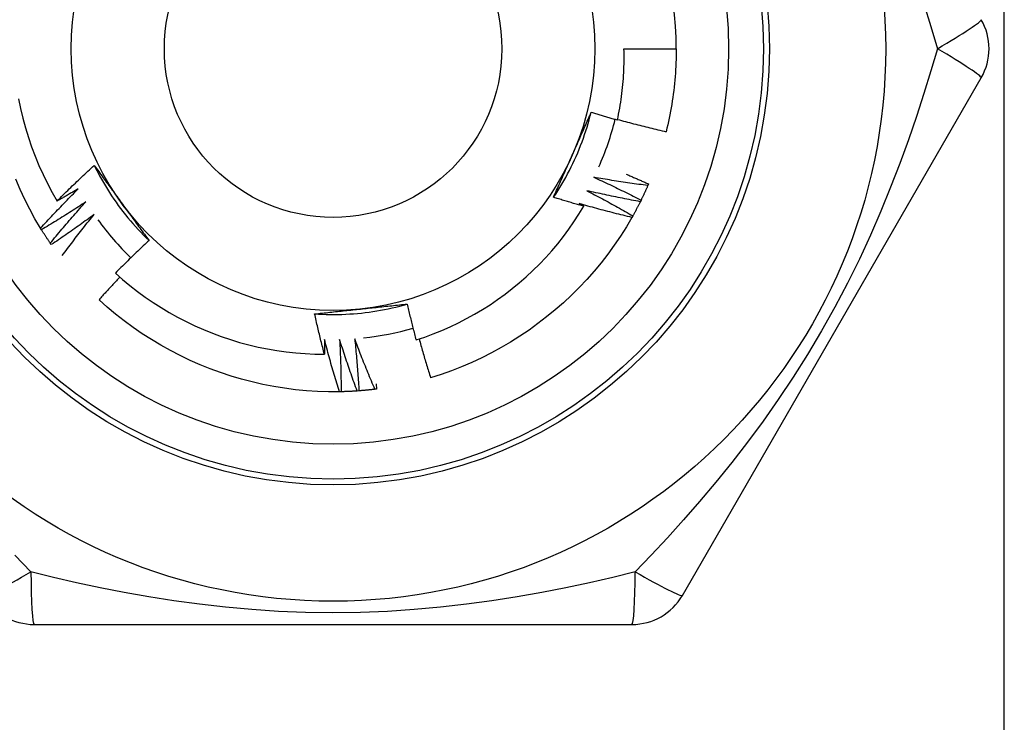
# Model space of a CAD drawing. Header units: inches. Extents: x 0 to 120, y -11 to 78.
# Tile 44 of 90: x 9.307 to 9.795, y 60.526 to 60.875. Entities that reach past the tile are written whole.
import ezdxf

# ---------------------------------------------------------------- set-up
doc = ezdxf.new("R2010")
doc.units = ezdxf.units.IN
doc.header["$LTSCALE"] = 7.213521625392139
doc.header["$MEASUREMENT"] = 0
doc.layers.add('Visible Edges(ANSI)', color=7, linetype='Continuous', lineweight=25)
doc.layers.add('Visible Tangent Edges(ANSI)', color=7, linetype='Continuous', lineweight=25)

msp = doc.modelspace()

# ---------------------------------------------------------------- linework, layer by layer
at = {"layer": 'Visible Edges(ANSI)'}
for p, q in [((9.606936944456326, 60.86029634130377), (9.63287959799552, 60.86029634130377)), ((9.635890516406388, 60.58930950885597), (9.784022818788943, 60.8458821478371)), ((9.619126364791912, 60.79329367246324), (9.618775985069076, 60.79248197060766)), ((9.584782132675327, 60.78350984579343), (9.587000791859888, 60.7822002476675)), ((9.615437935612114, 60.78526964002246), (9.615045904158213, 60.78447721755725)), ((9.611338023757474, 60.77744786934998), (9.610905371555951, 60.77667686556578)), ((9.318301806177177, 60.7705617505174), (9.317837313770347, 60.77131400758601)), ((9.323154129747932, 60.76318310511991), (9.32265123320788, 60.76391024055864)), ((9.484102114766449, 60.69417652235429), (9.484394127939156, 60.69158622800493)), ((9.46678794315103, 60.69025579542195), (9.465904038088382, 60.69023732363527)), ((9.475608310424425, 60.69069239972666), (9.474726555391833, 60.69062808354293)), ((9.484394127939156, 60.69158622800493), (9.483516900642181, 60.69147622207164)), ((9.31465983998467, 60.57489531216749), (9.61092441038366, 60.57489531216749))]:
    msp.add_line(p, q, dxfattribs=at)
at = {"layer": 'Visible Edges(ANSI)', "flags": 128}
for points in [[(9.603712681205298, 60.82501320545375), (9.604019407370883, 60.82646181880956), (9.60431142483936, 60.82791384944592), (9.60458863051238, 60.82936898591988), (9.604850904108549, 60.83082652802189), (9.605098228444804, 60.8322863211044), (9.60533057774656, 60.83374824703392), (9.605547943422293, 60.83521219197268), (9.60575030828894, 60.83667804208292), (9.605937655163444, 60.83814567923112), (9.606109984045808, 60.83961498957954), (9.606267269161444, 60.84108585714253), (9.606409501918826, 60.84255816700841), (9.606536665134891, 60.84403180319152), (9.606648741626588, 60.84550665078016), (9.606745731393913, 60.84698259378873), (9.606827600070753, 60.84845951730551), (9.606894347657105, 60.84993730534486), (9.606945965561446, 60.85141584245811), (9.606982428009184, 60.85289501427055), (9.607003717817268, 60.85437470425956), (9.607009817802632, 60.85585479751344), (9.60700074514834, 60.85733517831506), (9.60697644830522, 60.85881573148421), (9.606936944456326, 60.86029634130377)], [(9.63287959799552, 60.86029634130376), (9.632870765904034, 60.85856587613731), (9.63284425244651, 60.85683559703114), (9.63280009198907, 60.85510568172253), (9.632738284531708, 60.85337630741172), (9.63265889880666, 60.8516476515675), (9.632561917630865, 60.8499198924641), (9.63244735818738, 60.84819320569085), (9.632315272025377, 60.84646777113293), (9.632165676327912, 60.84474376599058), (9.631998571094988, 60.84302136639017), (9.63181399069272, 60.84130075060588), (9.631611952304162, 60.83958209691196), (9.631392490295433, 60.83786558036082), (9.631155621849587, 60.83615138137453), (9.630901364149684, 60.83443967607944), (9.630629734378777, 60.83273064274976), (9.63034074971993, 60.83102445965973), (9.630034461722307, 60.82932130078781), (9.629710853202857, 60.82762134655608), (9.629369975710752, 60.82592477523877), (9.629011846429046, 60.8242317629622), (9.62863646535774, 60.82254248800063), (9.628243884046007, 60.82085712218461), (9.627834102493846, 60.81917585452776)], [(9.306924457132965, 60.83545978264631), (9.307918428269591, 60.83062405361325), (9.309063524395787, 60.82582118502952), (9.310359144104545, 60.821054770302), (9.311804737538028, 60.81632840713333), (9.313399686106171, 60.81164569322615), (9.31514342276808, 60.8070102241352), (9.317034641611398, 60.80242731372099), (9.319067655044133, 60.79791111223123), (9.321239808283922, 60.79346668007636), (9.323549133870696, 60.78909718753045), (9.325993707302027, 60.78480581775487)], [(9.572060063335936, 60.78666419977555), (9.573125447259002, 60.78827578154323), (9.57416724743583, 60.78990276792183), (9.575185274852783, 60.79154478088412), (9.576179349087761, 60.7932014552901), (9.57714927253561, 60.79487240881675), (9.578094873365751, 60.79655727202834), (9.579015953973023, 60.79825567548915), (9.579912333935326, 60.7999672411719), (9.58078382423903, 60.80169159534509), (9.5816302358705, 60.80342836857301), (9.582451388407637, 60.80517718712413), (9.583247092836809, 60.80693768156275), (9.584017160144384, 60.80870946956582), (9.584761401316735, 60.81049218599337), (9.585479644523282, 60.81228545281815), (9.586171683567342, 60.81408890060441), (9.586837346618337, 60.81590215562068), (9.587476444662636, 60.81772484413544), (9.588088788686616, 60.81955659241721), (9.588674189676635, 60.82139703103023), (9.589232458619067, 60.82324578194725), (9.58976342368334, 60.82510247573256), (9.590266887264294, 60.82696673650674), (9.590742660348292, 60.82883819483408)], [(9.581304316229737, 60.80753131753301), (9.581702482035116, 60.80842563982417), (9.582100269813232, 60.80931916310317), (9.582497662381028, 60.81021191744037), (9.582894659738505, 60.81110393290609), (9.583291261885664, 60.81199524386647), (9.583687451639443, 60.81288587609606), (9.584083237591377, 60.81377586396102), (9.584478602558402, 60.81466523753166), (9.584873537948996, 60.8155540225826), (9.585268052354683, 60.8164422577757), (9.585662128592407, 60.81732996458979), (9.586055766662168, 60.81821718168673), (9.586448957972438, 60.81910393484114), (9.586841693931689, 60.81999025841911), (9.587233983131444, 60.82087617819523), (9.587625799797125, 60.82176172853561), (9.588017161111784, 60.82264693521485), (9.58840804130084, 60.82353183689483), (9.588798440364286, 60.82441645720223), (9.589188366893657, 60.82530083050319), (9.589577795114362, 60.82618498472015), (9.589966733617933, 60.82706895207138), (9.590355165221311, 60.82795276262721), (9.590743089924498, 60.82883644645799)], [(9.590743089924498, 60.82883644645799), (9.591281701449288, 60.82867064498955), (9.591820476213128, 60.82850540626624), (9.592359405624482, 60.82834073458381), (9.59289848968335, 60.8281766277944), (9.593437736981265, 60.828013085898), (9.593977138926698, 60.82785011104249), (9.594516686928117, 60.82768770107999), (9.59505640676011, 60.82752585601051), (9.595596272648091, 60.82736457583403), (9.596136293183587, 60.82720386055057), (9.596676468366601, 60.82704371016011), (9.597216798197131, 60.82688412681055), (9.597757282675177, 60.82672510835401), (9.59829792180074, 60.82656665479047), (9.598838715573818, 60.82640876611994), (9.599379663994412, 60.82625144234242), (9.599920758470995, 60.8260946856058), (9.600462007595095, 60.82593849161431), (9.601003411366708, 60.82578286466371), (9.601544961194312, 60.82562780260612), (9.60208666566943, 60.82547330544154), (9.602628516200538, 60.82531937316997), (9.60317052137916, 60.82516600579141), (9.603712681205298, 60.82501320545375)], [(9.60377495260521, 60.82530150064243), (9.60477119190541, 60.82502470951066), (9.605767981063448, 60.82474978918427), (9.606765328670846, 60.82447674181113), (9.607763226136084, 60.82420556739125), (9.608761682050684, 60.82393626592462), (9.609760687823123, 60.82366883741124), (9.610760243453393, 60.82340328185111), (9.611760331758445, 60.82313959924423), (9.612760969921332, 60.82287779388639), (9.613762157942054, 60.82261786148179), (9.614763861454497, 60.8223598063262), (9.615766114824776, 60.82210362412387), (9.616768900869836, 60.82184931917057), (9.617772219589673, 60.8215968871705), (9.618776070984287, 60.82134633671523), (9.619780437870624, 60.8210976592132), (9.62078533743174, 60.82085085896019), (9.621790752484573, 60.82060594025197), (9.622796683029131, 60.820362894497), (9.623803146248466, 60.8201217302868), (9.62481012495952, 60.81988244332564), (9.625817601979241, 60.81964503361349), (9.626825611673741, 60.81940950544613), (9.627834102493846, 60.81917585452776)], [(9.572060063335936, 60.78666419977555), (9.572439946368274, 60.78752988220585), (9.572820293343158, 60.78839557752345), (9.573201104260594, 60.7892613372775), (9.573582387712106, 60.79012720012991), (9.573964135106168, 60.79099320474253), (9.574346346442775, 60.7918593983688), (9.574729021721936, 60.79272581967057), (9.575112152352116, 60.79359251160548), (9.575495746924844, 60.79445952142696), (9.575879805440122, 60.79532688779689), (9.576264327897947, 60.7961946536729), (9.576649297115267, 60.79706286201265), (9.577034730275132, 60.79793155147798), (9.577420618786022, 60.7988007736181), (9.577806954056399, 60.79967056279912), (9.578193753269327, 60.80054096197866), (9.578580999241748, 60.80141201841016), (9.578968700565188, 60.80228377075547), (9.57935684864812, 60.80315626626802), (9.579745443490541, 60.80402953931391), (9.580134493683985, 60.80490364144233), (9.580523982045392, 60.80577860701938), (9.580913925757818, 60.80665448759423), (9.581304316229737, 60.80753131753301)], [(9.325993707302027, 60.78480581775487), (9.326744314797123, 60.78555828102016), (9.327496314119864, 60.78630937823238), (9.328249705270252, 60.78705910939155), (9.329004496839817, 60.7878074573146), (9.329760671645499, 60.78855444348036), (9.330518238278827, 60.78930005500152), (9.331277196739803, 60.79004428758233), (9.3320375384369, 60.79078714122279), (9.33279927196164, 60.79152861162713), (9.3335623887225, 60.79226870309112), (9.334326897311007, 60.79300740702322), (9.335092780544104, 60.79374472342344), (9.335860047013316, 60.79448065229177), (9.33662869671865, 60.79521519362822), (9.337398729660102, 60.79594833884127), (9.338170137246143, 60.7966800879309), (9.338942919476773, 60.79741044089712), (9.339717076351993, 60.79813939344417), (9.340492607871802, 60.79886694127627), (9.341269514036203, 60.7995930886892), (9.342047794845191, 60.80031783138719), (9.34282744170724, 60.80104116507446), (9.34360846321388, 60.80176308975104), (9.34439085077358, 60.80248360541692)], [(9.34439085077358, 60.80248360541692), (9.344950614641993, 60.80172177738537), (9.345510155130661, 60.80095953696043), (9.346069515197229, 60.8001968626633), (9.346628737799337, 60.79943373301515), (9.347187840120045, 60.79867012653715), (9.347746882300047, 60.79790602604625), (9.34830589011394, 60.79714141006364), (9.348864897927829, 60.79637625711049), (9.349423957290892, 60.79561054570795), (9.349983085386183, 60.79484426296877), (9.350542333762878, 60.79407737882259), (9.351101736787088, 60.79330987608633), (9.351661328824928, 60.79254173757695), (9.352221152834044, 60.79177294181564), (9.352781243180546, 60.79100346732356), (9.353341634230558, 60.79023329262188), (9.353902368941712, 60.78946239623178), (9.354463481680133, 60.788690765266), (9.355025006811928, 60.78791837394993), (9.355586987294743, 60.78714519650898), (9.356149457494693, 60.78637122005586), (9.356712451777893, 60.78559642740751), (9.357276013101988, 60.78482078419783), (9.357840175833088, 60.78404429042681)], [(9.34439085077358, 60.80248360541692), (9.345253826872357, 60.80075516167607), (9.346141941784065, 60.79903944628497), (9.347054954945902, 60.797336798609), (9.347992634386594, 60.79564757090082), (9.348954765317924, 60.79397211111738), (9.349941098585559, 60.79231076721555), (9.35095141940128, 60.79066388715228), (9.351985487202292, 60.78903181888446), (9.353043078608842, 60.78741491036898), (9.354123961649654, 60.78581350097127), (9.355227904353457, 60.78422796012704), (9.35635468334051, 60.78265861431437), (9.357504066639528, 60.78110582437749), (9.358675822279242, 60.779569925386), (9.35986971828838, 60.77805127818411), (9.361085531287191, 60.77655022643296), (9.362323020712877, 60.77506712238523), (9.363581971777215, 60.77360230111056), (9.364862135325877, 60.77215612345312), (9.366163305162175, 60.77072893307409), (9.367485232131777, 60.76932107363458), (9.368827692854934, 60.76793290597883), (9.370190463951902, 60.76656476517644), (9.371573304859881, 60.76521699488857)], [(9.317837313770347, 60.77131400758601), (9.315065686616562, 60.77600296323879), (9.312451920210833, 60.78077982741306), (9.309996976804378, 60.78563917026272), (9.307701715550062, 60.79057557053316), (9.305567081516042, 60.79558358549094)], [(9.592085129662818, 60.79656999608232), (9.593068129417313, 60.79612153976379), (9.594050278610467, 60.79567112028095), (9.595031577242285, 60.79521875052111), (9.59601202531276, 60.79476442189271), (9.596991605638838, 60.79430814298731), (9.597970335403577, 60.79384991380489), (9.598948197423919, 60.79338973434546), (9.599925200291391, 60.79292760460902), (9.600901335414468, 60.79246352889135), (9.601876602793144, 60.79199750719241), (9.602851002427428, 60.79152954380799), (9.603824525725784, 60.79105963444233), (9.604797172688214, 60.79058778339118), (9.605768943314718, 60.79011399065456), (9.606739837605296, 60.78963826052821), (9.607709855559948, 60.78916059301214), (9.608678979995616, 60.78868098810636), (9.609647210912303, 60.78819944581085), (9.610614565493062, 60.78771597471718), (9.61158102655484, 60.78723056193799), (9.61254661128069, 60.78674322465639), (9.6135112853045, 60.78625396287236), (9.614475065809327, 60.78576276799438), (9.615437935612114, 60.78526964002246)], [(9.618775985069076, 60.79248197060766), (9.61766099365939, 60.79262752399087), (9.61654624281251, 60.7927752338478), (9.615431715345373, 60.79292509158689), (9.614317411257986, 60.7930771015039), (9.613203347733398, 60.79323126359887), (9.612089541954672, 60.79338757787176), (9.610975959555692, 60.79354604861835), (9.609862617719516, 60.79370667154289), (9.608749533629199, 60.79386945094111), (9.607636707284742, 60.79403438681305), (9.60652412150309, 60.79420147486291), (9.605411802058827, 60.79437071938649), (9.604299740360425, 60.79454212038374), (9.60318794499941, 60.79471567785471), (9.602076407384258, 60.79489139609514), (9.600965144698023, 60.79506926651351), (9.599854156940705, 60.79524929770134), (9.598743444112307, 60.79543148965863), (9.597633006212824, 60.7956158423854), (9.596522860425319, 60.79580235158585), (9.59541298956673, 60.79599102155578), (9.594303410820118, 60.79618185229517), (9.59319412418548, 60.79637484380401), (9.592085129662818, 60.79656999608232)], [(9.607999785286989, 60.79814723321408), (9.608465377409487, 60.79794998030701), (9.608930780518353, 60.79775229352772), (9.609396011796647, 60.79755417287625), (9.609861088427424, 60.79735561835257), (9.61032597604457, 60.79715662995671), (9.610790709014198, 60.79695720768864), (9.611255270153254, 60.79675735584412), (9.611719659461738, 60.79655706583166), (9.612183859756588, 60.79635634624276), (9.612647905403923, 60.79615519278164), (9.613111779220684, 60.79595360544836), (9.61357548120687, 60.79575158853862), (9.614039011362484, 60.79554913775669), (9.614502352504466, 60.79534625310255), (9.614965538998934, 60.79514293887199), (9.615428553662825, 60.79493919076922), (9.615891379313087, 60.79473501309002), (9.616354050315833, 60.79453040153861), (9.616816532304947, 60.79432535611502), (9.617278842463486, 60.79411988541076), (9.617740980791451, 60.79391397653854), (9.618202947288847, 60.79370764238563), (9.618664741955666, 60.79350087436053), (9.619126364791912, 60.79329367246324)], [(9.317837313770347, 60.77131400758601), (9.318595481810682, 60.77214441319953), (9.319355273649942, 60.77297339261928), (9.320116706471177, 60.77380095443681), (9.32087976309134, 60.77462709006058), (9.32164444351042, 60.77545179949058), (9.32241075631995, 60.77627508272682), (9.32317870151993, 60.77709693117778), (9.323948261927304, 60.77791734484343), (9.324719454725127, 60.7787363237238), (9.325492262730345, 60.77955385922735), (9.326266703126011, 60.78036995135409), (9.32704275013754, 60.78118460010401), (9.327820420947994, 60.78199779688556), (9.328599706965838, 60.78280954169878), (9.329380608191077, 60.78361983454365), (9.330163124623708, 60.78442866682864), (9.33094725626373, 60.78523603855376), (9.331732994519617, 60.78604194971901), (9.332520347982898, 60.78684639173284), (9.333309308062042, 60.78764936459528), (9.334099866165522, 60.78845087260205), (9.334892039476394, 60.78925090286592), (9.33568581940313, 60.79004945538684), (9.336481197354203, 60.79084652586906)], [(9.336481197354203, 60.79084652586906), (9.33604699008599, 60.79059027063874), (9.3356125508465, 60.79033440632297), (9.335177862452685, 60.79007894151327), (9.334742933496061, 60.78982387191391), (9.334307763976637, 60.78956920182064), (9.33387234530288, 60.78931492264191), (9.33343668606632, 60.78906104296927), (9.333000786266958, 60.78880755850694), (9.33256464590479, 60.78855446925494), (9.332128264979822, 60.78830177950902), (9.33169164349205, 60.78804948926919), (9.331254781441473, 60.78779758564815), (9.330817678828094, 60.78754608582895), (9.330380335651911, 60.7872949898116), (9.329942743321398, 60.78704428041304), (9.329504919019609, 60.78679397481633), (9.329066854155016, 60.78654405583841), (9.328628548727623, 60.78629454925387), (9.328190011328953, 60.78604542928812), (9.327751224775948, 60.78579671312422), (9.327312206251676, 60.78554839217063), (9.326872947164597, 60.78530046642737), (9.326433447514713, 60.78505294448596), (9.325993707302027, 60.78480581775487)], [(9.618775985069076, 60.79248197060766), (9.618643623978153, 60.79217840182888), (9.618510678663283, 60.79187511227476), (9.618377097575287, 60.79157209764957), (9.618242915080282, 60.79126936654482), (9.618108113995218, 60.79096691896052), (9.61797271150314, 60.79066475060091), (9.617836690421, 60.79036286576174), (9.617700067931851, 60.79006126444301), (9.617562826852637, 60.78975994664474), (9.617425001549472, 60.78945891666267), (9.617286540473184, 60.78915817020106), (9.617147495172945, 60.78885771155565), (9.617007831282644, 60.78855754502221), (9.61686758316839, 60.78825766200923), (9.616726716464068, 60.78795807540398), (9.616585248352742, 60.78765877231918), (9.616443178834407, 60.78735976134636), (9.61630052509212, 60.78706105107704), (9.616157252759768, 60.78676262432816), (9.616013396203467, 60.78646449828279), (9.615868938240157, 60.7861666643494), (9.61572387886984, 60.78586912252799), (9.61557823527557, 60.78557189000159), (9.615431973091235, 60.78527494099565)], [(9.587000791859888, 60.7822002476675), (9.58637603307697, 60.7823781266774), (9.585751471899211, 60.78255671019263), (9.585127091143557, 60.78273599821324), (9.584502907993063, 60.78291599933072), (9.583878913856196, 60.78309669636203), (9.583255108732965, 60.78327810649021), (9.582631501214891, 60.78346022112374), (9.582008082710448, 60.78364304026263), (9.581384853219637, 60.7838265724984), (9.580761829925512, 60.78401080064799), (9.580138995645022, 60.78419574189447), (9.57951635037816, 60.78438138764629), (9.57889391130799, 60.78456773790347), (9.57827166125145, 60.784754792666), (9.577649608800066, 60.78494256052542), (9.577027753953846, 60.78513102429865), (9.576406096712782, 60.78532020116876), (9.57578463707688, 60.78551008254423), (9.575163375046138, 60.78570066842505), (9.574542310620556, 60.78589195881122), (9.573921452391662, 60.78608396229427), (9.573300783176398, 60.78627667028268), (9.572680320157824, 60.78647008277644), (9.572060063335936, 60.78666419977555)], [(9.588603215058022, 60.7899450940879), (9.589561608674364, 60.78944621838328), (9.59051905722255, 60.78894543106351), (9.59147556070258, 60.7884427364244), (9.592431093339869, 60.7879381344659), (9.593385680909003, 60.78743162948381), (9.594339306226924, 60.78692321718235), (9.595291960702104, 60.7864128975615), (9.5962436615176, 60.78590067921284), (9.597194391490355, 60.78538657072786), (9.598144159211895, 60.78487055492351), (9.599092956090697, 60.78435264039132), (9.600040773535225, 60.78383283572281), (9.600987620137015, 60.783311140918), (9.601933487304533, 60.78278754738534), (9.60287838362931, 60.78226206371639), (9.603822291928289, 60.78173468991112), (9.604765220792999, 60.78120543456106), (9.605707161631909, 60.7806742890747), (9.606648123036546, 60.78014125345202), (9.60758807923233, 60.77960633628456), (9.608527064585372, 60.77906954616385), (9.60946503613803, 60.77853086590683), (9.610402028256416, 60.77799030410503), (9.611338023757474, 60.77744786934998)], [(9.615045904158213, 60.78447721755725), (9.613939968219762, 60.7846804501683), (9.612834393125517, 60.78488582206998), (9.611729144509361, 60.78509332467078), (9.610624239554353, 60.78530296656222), (9.60951967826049, 60.78551474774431), (9.608415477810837, 60.7857286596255), (9.607311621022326, 60.78594471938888), (9.606208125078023, 60.78616290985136), (9.605104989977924, 60.78638323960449), (9.604002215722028, 60.78660571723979), (9.602899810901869, 60.7868303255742), (9.601797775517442, 60.78705707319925), (9.600696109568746, 60.78728596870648), (9.599594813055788, 60.78751699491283), (9.598493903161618, 60.78775016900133), (9.59739337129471, 60.78798548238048), (9.596293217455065, 60.78822293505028), (9.595193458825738, 60.78846253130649), (9.594094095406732, 60.78870426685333), (9.592995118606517, 60.78894814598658), (9.59189653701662, 60.78919416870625), (9.590798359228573, 60.78944233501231), (9.589700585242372, 60.78969264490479), (9.588603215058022, 60.7899450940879)], [(9.340256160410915, 60.78438411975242), (9.339355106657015, 60.78378787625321), (9.338452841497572, 60.78319338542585), (9.337549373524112, 60.78260065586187), (9.33664469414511, 60.7820096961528), (9.335738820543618, 60.78142048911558), (9.334831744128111, 60.78083304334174), (9.333923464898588, 60.78024735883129), (9.333013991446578, 60.77966344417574), (9.332103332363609, 60.77908129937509), (9.331191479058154, 60.77850091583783), (9.33027843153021, 60.77792230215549), (9.329364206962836, 60.77734545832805), (9.328448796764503, 60.77677038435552), (9.327532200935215, 60.77619708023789), (9.326614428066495, 60.77562554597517), (9.325695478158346, 60.77505579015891), (9.324775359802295, 60.77448781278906), (9.323854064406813, 60.77392160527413), (9.322931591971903, 60.77335718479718), (9.32200795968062, 60.77279453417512), (9.321083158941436, 60.77223367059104), (9.320157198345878, 60.77167457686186), (9.31923007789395, 60.77111727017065), (9.318301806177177, 60.7705617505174)], [(9.32265123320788, 60.76391024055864), (9.323365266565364, 60.76477887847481), (9.324081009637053, 60.7656461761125), (9.324798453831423, 60.76651214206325), (9.32551760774, 60.76737677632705), (9.326238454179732, 60.76824006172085), (9.326961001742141, 60.76910200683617), (9.32768525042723, 60.76996261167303), (9.328411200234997, 60.77082185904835), (9.329138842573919, 60.77167976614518), (9.329868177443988, 60.77253630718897), (9.330599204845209, 60.77339149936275), (9.33133193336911, 60.77424532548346), (9.332066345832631, 60.77509779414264), (9.332802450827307, 60.77594888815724), (9.333540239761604, 60.77679861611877), (9.33427972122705, 60.77764697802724), (9.335020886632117, 60.77849396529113), (9.33576373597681, 60.77933956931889), (9.336508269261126, 60.78018379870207), (9.337254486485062, 60.7810266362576), (9.33800238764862, 60.78186809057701), (9.338751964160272, 60.7827081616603), (9.339503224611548, 60.78354684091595), (9.340256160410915, 60.78438411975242)], [(9.357840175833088, 60.78404429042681), (9.358415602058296, 60.78325230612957), (9.35899052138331, 60.78246105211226), (9.359564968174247, 60.78167051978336), (9.360138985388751, 60.78088069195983), (9.36071258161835, 60.78009157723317), (9.361285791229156, 60.7793031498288), (9.361858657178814, 60.77851540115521), (9.362431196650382, 60.77772831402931), (9.36300343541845, 60.77694189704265), (9.363575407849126, 60.77615612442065), (9.364147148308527, 60.77537098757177), (9.364718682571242, 60.77458647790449), (9.365290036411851, 60.77380258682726), (9.365861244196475, 60.77301930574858), (9.366432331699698, 60.77223661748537), (9.367003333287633, 60.77145451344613), (9.367574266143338, 60.77067298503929), (9.368145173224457, 60.76989202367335), (9.368716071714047, 60.76911161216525), (9.369287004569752, 60.76833174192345), (9.36985798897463, 60.76755241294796), (9.370429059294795, 60.76677359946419), (9.371000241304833, 60.76599530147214), (9.371571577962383, 60.76521750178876)], [(9.503904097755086, 60.71595840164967), (9.508202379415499, 60.71739788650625), (9.512460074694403, 60.71896860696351), (9.516671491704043, 60.72066902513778), (9.520824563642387, 60.72249431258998), (9.524915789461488, 60.72444255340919), (9.528942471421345, 60.72651215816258), (9.532901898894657, 60.7287015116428), (9.536791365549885, 60.73100900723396), (9.540608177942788, 60.73343303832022), (9.54434961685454, 60.73597199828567), (9.548012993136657, 60.73862428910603), (9.551595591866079, 60.74138829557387), (9.555094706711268, 60.74426241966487), (9.558507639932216, 60.74724504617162), (9.56183168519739, 60.75033457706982), (9.56506063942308, 60.75352587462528), (9.568186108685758, 60.75681058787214), (9.57120603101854, 60.76018604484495), (9.574118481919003, 60.76364966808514), (9.576921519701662, 60.76719888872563), (9.579613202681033, 60.77083112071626), (9.582191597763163, 60.77454381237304), (9.584654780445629, 60.77833437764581), (9.587000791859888, 60.7822002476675)], [(9.610905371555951, 60.77667686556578), (9.609811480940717, 60.77693722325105), (9.608718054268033, 60.77719970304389), (9.607625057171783, 60.77746428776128), (9.606532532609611, 60.77773099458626), (9.605440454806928, 60.77799982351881), (9.604348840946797, 60.77827076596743), (9.603257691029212, 60.77854382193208), (9.602167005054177, 60.77881900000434), (9.601076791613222, 60.77909629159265), (9.59998705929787, 60.77937569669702), (9.598897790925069, 60.77965722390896), (9.597809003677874, 60.77994087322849), (9.596720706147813, 60.78022663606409), (9.59563288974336, 60.78051451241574), (9.594545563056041, 60.78080451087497), (9.593458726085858, 60.78109663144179), (9.592372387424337, 60.78139086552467), (9.591286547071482, 60.78168722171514), (9.590201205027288, 60.78198569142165), (9.589116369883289, 60.78228628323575), (9.588032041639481, 60.78258899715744), (9.586948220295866, 60.78289382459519), (9.5858649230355, 60.78320077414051), (9.584782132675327, 60.78350984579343)], [(9.615045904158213, 60.78447721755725), (9.614897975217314, 60.78418093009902), (9.614749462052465, 60.78388495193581), (9.614600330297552, 60.78358927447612), (9.614450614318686, 60.78329392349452), (9.614300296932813, 60.78299887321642), (9.61414939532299, 60.78270414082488), (9.613997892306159, 60.7824097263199), (9.613845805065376, 60.78211562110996), (9.613693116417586, 60.78182183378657), (9.613539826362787, 60.78152836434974), (9.61338595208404, 60.78123520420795), (9.61323149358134, 60.78094237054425), (9.613076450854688, 60.78064985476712), (9.61292082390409, 60.78035765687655), (9.612764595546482, 60.78006578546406), (9.612607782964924, 60.77977423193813), (9.612450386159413, 60.77948299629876), (9.61229242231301, 60.77919208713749), (9.6121338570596, 60.7789015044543), (9.611974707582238, 60.77861124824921), (9.611814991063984, 60.77832130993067), (9.611654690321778, 60.77803170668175), (9.611493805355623, 60.77774242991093), (9.611332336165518, 60.77745347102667)], [(9.344361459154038, 60.77812635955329), (9.343492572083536, 60.77748415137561), (9.342622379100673, 60.77684363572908), (9.34175088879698, 60.77620481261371), (9.340878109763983, 60.77556768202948), (9.340004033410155, 60.77493225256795), (9.339128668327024, 60.77429851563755), (9.338252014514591, 60.77366648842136), (9.337374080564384, 60.77303615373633), (9.336494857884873, 60.77240752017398), (9.33561435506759, 60.7717805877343), (9.33473258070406, 60.77115536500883), (9.333849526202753, 60.77053184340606), (9.332965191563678, 60.76991003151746), (9.332079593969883, 60.7692899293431), (9.331192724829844, 60.76867153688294), (9.330304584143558, 60.76805485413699), (9.329415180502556, 60.76743988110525), (9.328524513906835, 60.76682661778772), (9.3276325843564, 60.76621507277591), (9.32673940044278, 60.76560524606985), (9.325844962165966, 60.764997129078), (9.324949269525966, 60.7643907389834), (9.32405232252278, 60.76378605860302), (9.323154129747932, 60.76318310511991)], [(9.328598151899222, 60.75778869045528), (9.329236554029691, 60.75864930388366), (9.329876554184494, 60.75950878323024), (9.33051816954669, 60.76036712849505), (9.331161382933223, 60.7612243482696), (9.331806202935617, 60.7620804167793), (9.332452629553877, 60.76293535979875), (9.333100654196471, 60.76378915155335), (9.333750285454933, 60.76464180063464), (9.334401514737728, 60.76549329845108), (9.335054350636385, 60.76634365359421), (9.335708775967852, 60.76719284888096), (9.336364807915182, 60.76804089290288), (9.337022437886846, 60.76888777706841), (9.337681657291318, 60.76973350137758), (9.338342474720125, 60.77057805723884), (9.33900488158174, 60.77142145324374), (9.33966888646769, 60.77226368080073), (9.340334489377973, 60.77310473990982), (9.341001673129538, 60.77394462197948), (9.341670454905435, 60.77478333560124), (9.34234082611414, 60.77562086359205), (9.34301278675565, 60.77645721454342), (9.343686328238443, 60.77729237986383), (9.344361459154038, 60.77812635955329)], [(9.610905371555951, 60.77667686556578), (9.608148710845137, 60.77197908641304), (9.605238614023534, 60.76737675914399), (9.602179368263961, 60.76287330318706), (9.598975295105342, 60.75847216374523), (9.595630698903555, 60.7541767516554), (9.592149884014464, 60.74999052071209), (9.588537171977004, 60.74591688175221), (9.58479685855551, 60.74195927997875), (9.580933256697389, 60.73812113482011), (9.576950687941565, 60.73440589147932), (9.572853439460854, 60.73081696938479), (9.568645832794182, 60.72735780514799), (9.564332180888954, 60.72403182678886), (9.559916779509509, 60.72084246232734), (9.555403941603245, 60.71779314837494), (9.550797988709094, 60.71488731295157), (9.546103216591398, 60.71212840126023), (9.541323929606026, 60.70951982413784), (9.53646444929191, 60.70706500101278), (9.531529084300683, 60.70476740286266), (9.526522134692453, 60.70263043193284), (9.521447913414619, 60.70065752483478), (9.516310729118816, 60.69885211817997), (9.51111489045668, 60.69721764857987)], [(9.32265123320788, 60.76391024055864), (9.322463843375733, 60.76418328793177), (9.322277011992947, 60.76445671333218), (9.322090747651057, 60.76473050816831), (9.32190505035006, 60.76500467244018), (9.321719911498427, 60.76527920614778), (9.321535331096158, 60.76555410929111), (9.321351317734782, 60.76582938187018), (9.32116786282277, 60.76610501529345), (9.320984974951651, 60.76638101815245), (9.320802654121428, 60.76665738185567), (9.320620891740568, 60.76693410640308), (9.3204396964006, 60.76721120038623), (9.320259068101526, 60.76748864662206), (9.320078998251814, 60.76776645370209), (9.319899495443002, 60.76804462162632), (9.319720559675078, 60.76832314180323), (9.319542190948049, 60.76860202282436), (9.319364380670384, 60.76888124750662), (9.31918714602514, 60.76916083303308), (9.319010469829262, 60.76944077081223), (9.318834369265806, 60.76972105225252), (9.318658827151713, 60.77000168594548), (9.318483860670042, 60.77028267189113), (9.318309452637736, 60.77056400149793)], [(9.371571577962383, 60.76521750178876), (9.370865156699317, 60.7645607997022), (9.370159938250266, 60.76390286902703), (9.36945593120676, 60.76324370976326), (9.368753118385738, 60.7625833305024), (9.368051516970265, 60.76192172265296), (9.367351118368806, 60.76125889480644), (9.36665193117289, 60.76059484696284), (9.36595395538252, 60.75992957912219), (9.365257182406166, 60.75926309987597), (9.364561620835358, 60.7585954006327), (9.36386727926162, 60.75792648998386), (9.3631741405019, 60.75725636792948), (9.362482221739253, 60.75658503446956), (9.361791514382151, 60.75591249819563), (9.361102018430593, 60.75523875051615), (9.360413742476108, 60.75456380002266), (9.359726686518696, 60.75388764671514), (9.359040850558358, 60.75321029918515), (9.358356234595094, 60.7525317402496), (9.357672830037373, 60.7518519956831), (9.356990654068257, 60.75117104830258), (9.356309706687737, 60.75048890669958), (9.355629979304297, 60.74980557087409), (9.354951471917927, 60.74912104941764)], [(9.357183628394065, 60.74711991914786), (9.356744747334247, 60.74665839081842), (9.35630639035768, 60.74619634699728), (9.355868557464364, 60.74573377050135), (9.355431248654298, 60.7452706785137), (9.35499446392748, 60.74480705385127), (9.354558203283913, 60.74434292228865), (9.354122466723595, 60.74387825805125), (9.353687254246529, 60.74341307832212), (9.353252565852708, 60.74294737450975), (9.352818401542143, 60.74248115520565), (9.352384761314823, 60.74201441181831), (9.351951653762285, 60.74154715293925), (9.351519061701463, 60.74107937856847), (9.351087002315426, 60.74061108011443), (9.35065547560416, 60.74014226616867), (9.350224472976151, 60.73967293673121), (9.349793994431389, 60.73920308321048), (9.349364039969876, 60.73873272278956), (9.348934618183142, 60.7382618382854), (9.348505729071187, 60.73779044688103), (9.348077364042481, 60.73731853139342), (9.347649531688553, 60.73684610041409), (9.347222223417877, 60.73637316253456), (9.346795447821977, 60.73589970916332)], [(9.354951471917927, 60.74912104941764), (9.358499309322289, 60.74597629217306), (9.362138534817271, 60.74294441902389), (9.365866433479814, 60.74002741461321), (9.369680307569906, 60.73722726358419), (9.373577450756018, 60.73454593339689), (9.377555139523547, 60.73198542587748), (9.381610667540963, 60.72954769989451), (9.38574133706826, 60.72723475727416), (9.3899444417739, 60.72504857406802), (9.39421725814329, 60.72299112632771), (9.398557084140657, 60.72106439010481), (9.402955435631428, 60.71927264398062), (9.407401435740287, 60.71762021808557), (9.41189172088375, 60.71610794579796), (9.416422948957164, 60.71473665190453), (9.420991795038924, 60.7135071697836), (9.4255949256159, 60.71242030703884), (9.430229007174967, 60.7114769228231), (9.434890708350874, 60.710677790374), (9.439576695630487, 60.71002378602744), (9.44428363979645, 60.70951568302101), (9.449008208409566, 60.70915434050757), (9.45374706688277, 60.70894058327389), (9.458495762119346, 60.70887521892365)], [(9.465904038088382, 60.69023732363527), (9.460457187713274, 60.69022862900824), (9.455014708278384, 60.6904005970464), (9.449581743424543, 60.69075125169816), (9.444163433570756, 60.69127861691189), (9.438764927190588, 60.69198073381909), (9.43339135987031, 60.69285560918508), (9.42804788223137, 60.69390128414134), (9.422739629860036, 60.69511579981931), (9.417471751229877, 60.69649716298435), (9.412249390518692, 60.69804341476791), (9.407077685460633, 60.69975257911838), (9.401961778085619, 60.70162267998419), (9.396906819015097, 60.7036517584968), (9.391917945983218, 60.70583782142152), (9.387000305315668, 60.7081789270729), (9.382159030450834, 60.71067308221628), (9.377399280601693, 60.71331832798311), (9.372726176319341, 60.71611267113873), (9.368144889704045, 60.71905416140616), (9.363660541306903, 60.72214082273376), (9.359278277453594, 60.72537067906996), (9.355003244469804, 60.72874175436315), (9.350840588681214, 60.73225208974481), (9.346795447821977, 60.73589970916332)], [(9.453658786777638, 60.72885145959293), (9.455587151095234, 60.7287346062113), (9.457517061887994, 60.72864587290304), (9.459448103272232, 60.7285852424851), (9.461379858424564, 60.72855268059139), (9.463311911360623, 60.72854817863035), (9.465243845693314, 60.72857170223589), (9.467175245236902, 60.72862321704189), (9.469105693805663, 60.72870271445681), (9.471034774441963, 60.72881016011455), (9.47296207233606, 60.72894553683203), (9.474887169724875, 60.72910880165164), (9.476809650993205, 60.72929995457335), (9.47872909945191, 60.72951895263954), (9.480645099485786, 60.72976577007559), (9.48255723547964, 60.73004038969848), (9.4844650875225, 60.73034278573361), (9.486368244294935, 60.73067293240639), (9.48826628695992, 60.73103080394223), (9.490158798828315, 60.73141637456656), (9.492045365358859, 60.73182961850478), (9.493925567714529, 60.73227051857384), (9.49579899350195, 60.73273904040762), (9.497665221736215, 60.73323515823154), (9.499523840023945, 60.73375885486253)], [(9.476352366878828, 60.73127926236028), (9.477325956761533, 60.73138159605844), (9.478298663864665, 60.73148386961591), (9.479270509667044, 60.7315860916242), (9.48024151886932, 60.73168828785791), (9.481211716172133, 60.73179047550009), (9.48218112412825, 60.73189268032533), (9.483149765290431, 60.73199491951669), (9.484117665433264, 60.73209721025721), (9.48508484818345, 60.73219957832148), (9.486051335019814, 60.73230204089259), (9.487017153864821, 60.73240461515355), (9.487982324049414, 60.73250731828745), (9.488946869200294, 60.7326101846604), (9.48991081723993, 60.73271322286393), (9.490874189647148, 60.73281645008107), (9.491837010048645, 60.73291990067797), (9.492799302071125, 60.73302357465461), (9.493761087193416, 60.73312751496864), (9.494722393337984, 60.73323172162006), (9.495683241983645, 60.73333622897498), (9.496643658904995, 60.73344105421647), (9.497603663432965, 60.73354620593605), (9.498563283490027, 60.73365171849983), (9.499522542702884, 60.73375760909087)], [(9.499522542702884, 60.73375760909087), (9.499693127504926, 60.73301281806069), (9.499864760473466, 60.73226830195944), (9.50003743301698, 60.73152405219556), (9.50021115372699, 60.73078007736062), (9.500385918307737, 60.73003636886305), (9.500561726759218, 60.72929292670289), (9.500738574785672, 60.72854975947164), (9.500916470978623, 60.72780686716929), (9.501095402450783, 60.72706424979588), (9.501275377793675, 60.72632190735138), (9.501456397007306, 60.72557983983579), (9.50163845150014, 60.72483804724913), (9.501821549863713, 60.72409652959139), (9.50200568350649, 60.72335529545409), (9.502190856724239, 60.72261433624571), (9.502377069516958, 60.72187366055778), (9.502564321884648, 60.72113325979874), (9.502752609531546, 60.72039314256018), (9.502941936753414, 60.71965330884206), (9.503132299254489, 60.71891375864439), (9.50332369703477, 60.71817449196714), (9.503516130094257, 60.71743550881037), (9.503709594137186, 60.71669680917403), (9.503904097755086, 60.71595840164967)], [(9.453658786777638, 60.72885145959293), (9.454598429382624, 60.72895531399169), (9.455538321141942, 60.7290587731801), (9.45647849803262, 60.72916185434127), (9.457418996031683, 60.72926459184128), (9.458359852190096, 60.72936698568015), (9.459301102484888, 60.72946907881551), (9.460242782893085, 60.72957088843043), (9.461184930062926, 60.72967243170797), (9.462127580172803, 60.72977372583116), (9.463070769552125, 60.72987480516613), (9.46401453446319, 60.72997568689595), (9.464958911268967, 60.7300763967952), (9.465903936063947, 60.73017695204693), (9.466849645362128, 60.73027736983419), (9.467796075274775, 60.73037768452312), (9.468743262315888, 60.73047791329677), (9.469691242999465, 60.73057807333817), (9.470640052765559, 60.73067819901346), (9.471589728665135, 60.73077829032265), (9.47254030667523, 60.73087839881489), (9.473491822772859, 60.73097852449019), (9.474444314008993, 60.73107869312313), (9.475397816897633, 60.73117893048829), (9.476352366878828, 60.73127926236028)], [(9.458495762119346, 60.70887521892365), (9.458280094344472, 60.70970380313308), (9.458065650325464, 60.71053273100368), (9.457852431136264, 60.71136198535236), (9.457640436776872, 60.71219158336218), (9.4574296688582, 60.71302149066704), (9.457220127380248, 60.71385174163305), (9.457011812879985, 60.71468231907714), (9.456804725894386, 60.71551324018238), (9.456598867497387, 60.71634447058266), (9.45639423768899, 60.71717602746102), (9.456190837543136, 60.71800791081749), (9.455988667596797, 60.71884012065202), (9.45578772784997, 60.71967264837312), (9.455588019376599, 60.72050550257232), (9.455389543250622, 60.72133867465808), (9.455192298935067, 60.72217216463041), (9.454996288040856, 60.72300597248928), (9.454801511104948, 60.72384009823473), (9.454607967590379, 60.72467454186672), (9.454415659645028, 60.72550930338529), (9.454224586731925, 60.72634437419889), (9.454034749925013, 60.72717975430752), (9.45384614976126, 60.72801545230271), (9.453658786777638, 60.72885145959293)], [(9.458534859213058, 60.71621441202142), (9.458535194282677, 60.71590863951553), (9.458535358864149, 60.71560286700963), (9.458535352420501, 60.71529709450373), (9.458535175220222, 60.71499132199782), (9.458534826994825, 60.71468553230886), (9.458534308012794, 60.71437975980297), (9.458533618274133, 60.71407397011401), (9.458532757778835, 60.71376818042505), (9.458531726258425, 60.71346239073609), (9.458530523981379, 60.71315660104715), (9.4585291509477, 60.71285079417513), (9.45852760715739, 60.71254500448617), (9.458525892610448, 60.71223919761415), (9.45852400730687, 60.71193339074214), (9.458521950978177, 60.71162758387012), (9.458519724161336, 60.71132177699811), (9.458517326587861, 60.7110159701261), (9.45851475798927, 60.71071014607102), (9.458512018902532, 60.71040433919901), (9.45850910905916, 60.71009851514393), (9.45850602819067, 60.70979269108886), (9.458502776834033, 60.70948686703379), (9.458499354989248, 60.70918104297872), (9.458495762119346, 60.70887521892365)], [(9.465904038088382, 60.69023732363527), (9.465573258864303, 60.69131202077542), (9.465244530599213, 60.69238740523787), (9.464917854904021, 60.69346345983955), (9.464593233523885, 60.69454020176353), (9.464270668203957, 60.6956176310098), (9.463950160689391, 60.69669573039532), (9.463631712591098, 60.69777451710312), (9.463315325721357, 60.69885395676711), (9.4630010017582, 60.69993408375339), (9.462688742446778, 60.70101486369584), (9.462378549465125, 60.70209631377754), (9.4620704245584, 60.70317843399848), (9.461764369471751, 60.70426118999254), (9.461460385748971, 60.70534461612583), (9.4611584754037, 60.70642869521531), (9.460858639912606, 60.70751342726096), (9.460560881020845, 60.70859881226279), (9.46026520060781, 60.70968483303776), (9.459971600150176, 60.71077150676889), (9.459680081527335, 60.71185881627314), (9.459390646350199, 60.71294676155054), (9.459103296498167, 60.71403534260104), (9.458818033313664, 60.71512455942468), (9.458534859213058, 60.71621441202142)], [(9.46601899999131, 60.71618764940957), (9.466075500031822, 60.71510866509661), (9.466129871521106, 60.7140295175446), (9.466182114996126, 60.71295023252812), (9.466232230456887, 60.71187079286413), (9.466280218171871, 60.71079123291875), (9.46632607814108, 60.70971151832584), (9.466369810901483, 60.70863166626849), (9.466411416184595, 60.70755167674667), (9.466450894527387, 60.70647156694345), (9.46648824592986, 60.70539131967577), (9.466523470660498, 60.70431095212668), (9.4665565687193, 60.70323044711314), (9.46658754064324, 60.70214983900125), (9.466616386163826, 60.70106911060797), (9.466643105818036, 60.69998826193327), (9.466667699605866, 60.69890729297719), (9.46669016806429, 60.69782622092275), (9.466710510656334, 60.69674502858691), (9.466728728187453, 60.69566375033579), (9.466744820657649, 60.69458235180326), (9.466758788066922, 60.69350086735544), (9.466770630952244, 60.69241926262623), (9.466780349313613, 60.69133758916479), (9.46678794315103, 60.69025579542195)], [(9.474726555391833, 60.69062808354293), (9.474340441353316, 60.69168415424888), (9.473956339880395, 60.69274101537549), (9.47357425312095, 60.69379866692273), (9.473194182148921, 60.69485710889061), (9.472816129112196, 60.69591634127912), (9.472440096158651, 60.69697636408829), (9.472066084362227, 60.69803716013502), (9.471694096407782, 60.69909872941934), (9.471324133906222, 60.70016107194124), (9.470956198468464, 60.70122420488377), (9.470590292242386, 60.70228809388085), (9.4702264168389, 60.70335275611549), (9.46986457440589, 60.70441817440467), (9.469504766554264, 60.70548436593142), (9.469146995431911, 60.70655131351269), (9.468791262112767, 60.70761901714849), (9.468437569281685, 60.70868747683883), (9.468085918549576, 60.70975669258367), (9.467736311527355, 60.71082666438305), (9.467388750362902, 60.71189737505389), (9.467043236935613, 60.7129688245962), (9.466699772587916, 60.71404103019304), (9.466358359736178, 60.71511397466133), (9.46601899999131, 60.71618764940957)], [(9.473494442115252, 60.7165493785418), (9.47360686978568, 60.71547478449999), (9.473717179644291, 60.71439991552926), (9.473825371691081, 60.71332478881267), (9.473931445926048, 60.71224942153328), (9.474035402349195, 60.71117379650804), (9.474137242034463, 60.71009791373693), (9.47423696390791, 60.70902179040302), (9.474334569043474, 60.7079454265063), (9.47443005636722, 60.70686880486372), (9.474523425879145, 60.70579195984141), (9.474614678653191, 60.70471487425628), (9.474703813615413, 60.70363754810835), (9.47479083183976, 60.70255999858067), (9.474875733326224, 60.70148222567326), (9.474958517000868, 60.70040421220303), (9.475039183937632, 60.69932599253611), (9.475117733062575, 60.69824753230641), (9.475194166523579, 60.69716886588), (9.475268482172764, 60.69608997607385), (9.475340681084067, 60.69501088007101), (9.475410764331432, 60.69393157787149), (9.475478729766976, 60.69285205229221), (9.47554457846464, 60.69177232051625), (9.475608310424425, 60.69069239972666)], [(9.483516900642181, 60.69147622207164), (9.48307649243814, 60.69251083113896), (9.48263805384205, 60.69354633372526), (9.48220158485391, 60.69458272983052), (9.481767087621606, 60.69562001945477), (9.481334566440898, 60.69665820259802), (9.480904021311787, 60.69769726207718), (9.480475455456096, 60.69873721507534), (9.480048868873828, 60.69977806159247), (9.479624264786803, 60.70081976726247), (9.479201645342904, 60.70186236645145), (9.478781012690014, 60.7029058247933), (9.478362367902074, 60.70395015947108), (9.477945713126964, 60.70499537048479), (9.47753105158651, 60.70604144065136), (9.477118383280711, 60.70708838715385), (9.47670771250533, 60.70813619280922), (9.47629903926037, 60.70918485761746), (9.475892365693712, 60.71023438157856), (9.475487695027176, 60.71128474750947), (9.475085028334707, 60.71233598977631), (9.474684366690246, 60.71338805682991), (9.474285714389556, 60.71444098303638), (9.473889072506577, 60.71549476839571), (9.473494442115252, 60.7165493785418)], [(9.50543143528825, 60.71645336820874), (9.505654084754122, 60.71564819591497), (9.505877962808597, 60.71484334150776), (9.506103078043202, 60.71403879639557), (9.506329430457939, 60.71323456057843), (9.506557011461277, 60.71243063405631), (9.506785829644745, 60.71162705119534), (9.507015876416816, 60.71082376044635), (9.507247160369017, 60.71002079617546), (9.507479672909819, 60.70921815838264), (9.507713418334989, 60.70841582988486), (9.50794839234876, 60.70761382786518), (9.508184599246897, 60.70681215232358), (9.508422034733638, 60.70601080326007), (9.50866069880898, 60.70520978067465), (9.508900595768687, 60.70440906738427), (9.509141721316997, 60.70360869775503), (9.509384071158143, 60.70280865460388), (9.509627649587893, 60.70200893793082), (9.509872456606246, 60.70120956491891), (9.510118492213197, 60.70041050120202), (9.510365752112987, 60.69961178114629), (9.51061424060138, 60.69881340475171), (9.51086395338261, 60.69801535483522), (9.51111489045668, 60.69721764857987)], [(9.474726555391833, 60.69062808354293), (9.474396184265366, 60.69060517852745), (9.474065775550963, 60.69058294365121), (9.473735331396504, 60.69056139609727), (9.473404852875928, 60.69054051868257), (9.473074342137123, 60.6905203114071), (9.472743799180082, 60.69050077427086), (9.47241322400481, 60.69048190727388), (9.47208262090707, 60.69046371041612), (9.47175198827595, 60.6904461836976), (9.471421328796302, 60.69042932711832), (9.471090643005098, 60.69041314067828), (9.470759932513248, 60.69039762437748), (9.470429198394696, 60.69038277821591), (9.47009844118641, 60.69036860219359), (9.469767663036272, 60.69035509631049), (9.469436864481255, 60.69034226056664), (9.469106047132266, 60.69033009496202), (9.468775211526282, 60.69031858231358), (9.46844435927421, 60.69030773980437), (9.468113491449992, 60.69029756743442), (9.467782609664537, 60.69028806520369), (9.467451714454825, 60.69027921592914), (9.46712080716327, 60.69027105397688), (9.466789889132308, 60.69026354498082)], [(9.483516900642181, 60.69147622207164), (9.483188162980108, 60.69143620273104), (9.482859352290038, 60.69139685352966), (9.48253047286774, 60.69135817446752), (9.482201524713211, 60.69132016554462), (9.481872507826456, 60.69128282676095), (9.481543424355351, 60.69124615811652), (9.4812142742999, 60.69121015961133), (9.480885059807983, 60.69117483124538), (9.480555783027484, 60.69114017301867), (9.4802264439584, 60.6911061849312), (9.479897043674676, 60.69107284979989), (9.47956758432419, 60.69104020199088), (9.479238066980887, 60.69100820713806), (9.478908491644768, 60.69097688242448), (9.47857886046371, 60.69094622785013), (9.478249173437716, 60.69091622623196), (9.477919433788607, 60.69088689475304), (9.477589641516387, 60.69085823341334), (9.477259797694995, 60.69083024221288), (9.47692990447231, 60.69080292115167), (9.476599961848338, 60.69077625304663), (9.476269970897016, 60.69075023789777), (9.47593993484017, 60.69072491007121), (9.475609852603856, 60.69070023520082)]]:
    msp.add_lwpolyline(points, dxfattribs=at)
at = {"layer": 'Visible Edges(ANSI)'}
for centre, radius in [((9.462792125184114, 60.86029634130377), 0.2738696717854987), ((9.46279212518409, 60.86029634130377), 0.1960330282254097), ((9.462792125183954, 60.86029634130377), 0.1297277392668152)]:
    msp.add_circle(centre, radius, dxfattribs=at)
for centre, radius, start, end in [((9.462792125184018, 60.86029634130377), 0.1700874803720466, 0, 30.30707566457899), ((9.759056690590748, 60.86029634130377), 0.0288283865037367, 330.0000000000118, 29.99999999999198), ((9.462792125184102, 60.86029634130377), 0.1441419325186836, 336.0181037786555, 345.9568962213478), ((9.462792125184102, 60.86029634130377), 0.1441419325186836, 216.018103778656, 225.9568962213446), ((9.462792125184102, 60.86029634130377), 0.1441419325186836, 276.0181037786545, 285.9568962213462), ((9.314659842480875, 60.60372370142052), 0.0288283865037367, 210.0000000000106, 270.000000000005), ((9.610924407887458, 60.60372370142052), 0.0288283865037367, 270.0000000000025, 329.9999999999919)]:
    msp.add_arc(centre, radius, start, end, dxfattribs=at)
at = {"layer": 'Visible Tangent Edges(ANSI)'}
msp.add_line((9.795449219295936, 21.40450965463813), (9.795449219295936, 61.39776124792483), dxfattribs=at)
at = {"layer": 'Visible Tangent Edges(ANSI)', "flags": 128}
for points in [[(9.63647345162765, 61.09382780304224), (9.64448951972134, 61.08461581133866), (9.652474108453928, 61.07510227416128), (9.660397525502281, 61.065287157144), (9.668230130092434, 61.05517044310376), (9.675942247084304, 61.04475211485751), (9.683504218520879, 61.03403212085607), (9.690886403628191, 61.02301042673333), (9.69805912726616, 61.01168703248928), (9.704992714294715, 61.0000618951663), (9.71162130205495, 60.9882114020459), (9.717858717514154, 60.97631819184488), (9.72371856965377, 60.96441077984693), (9.729217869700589, 60.95251154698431), (9.73437362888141, 60.94064286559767), (9.739202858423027, 60.92882709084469), (9.743722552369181, 60.91708660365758), (9.747949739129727, 60.90544376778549), (9.751901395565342, 60.89392095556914), (9.755594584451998, 60.88254053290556), (9.75904624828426, 60.87132487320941), (9.76227343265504, 60.86029634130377)], [(9.76227343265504, 60.86029634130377), (9.759045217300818, 60.84927272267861), (9.75558468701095, 60.83804859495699), (9.75187696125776, 60.8266496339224), (9.747907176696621, 60.81510150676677), (9.743660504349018, 60.80342988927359), (9.73912208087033, 60.79166045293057), (9.73427706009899, 60.77981886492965), (9.729110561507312, 60.76793080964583), (9.723607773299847, 60.75602194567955), (9.717753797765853, 60.7441179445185), (9.71153380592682, 60.73224449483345), (9.704932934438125, 60.72042725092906), (9.697984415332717, 60.70876148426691), (9.690803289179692, 60.69741312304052), (9.683421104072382, 60.68638462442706), (9.67586571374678, 60.67567248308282), (9.668165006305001, 60.66527312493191), (9.660346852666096, 60.65518299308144), (9.65243914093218, 60.64539858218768), (9.644469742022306, 60.63591631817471), (9.636466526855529, 60.62673266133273), (9.628457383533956, 60.61784408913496), (9.620470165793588, 60.60924701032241), (9.612532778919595, 60.60093791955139)], [(9.313051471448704, 60.60093791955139), (9.3051188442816, 60.60924542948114)], [(9.612532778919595, 60.60093791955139), (9.60137394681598, 60.59822191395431), (9.589928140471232, 60.5956068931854), (9.578209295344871, 60.59311852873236), (9.566231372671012, 60.59078252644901), (9.554008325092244, 60.58862455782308), (9.541554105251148, 60.5866703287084), (9.528882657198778, 60.58494551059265), (9.516007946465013, 60.58347579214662), (9.502943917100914, 60.58228686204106), (9.489704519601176, 60.58140440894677), (9.476303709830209, 60.5808541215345), (9.462755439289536, 60.58066167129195), (9.449161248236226, 60.58084607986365), (9.435729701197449, 60.58139088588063), (9.422478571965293, 60.58226997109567), (9.409418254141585, 60.58345737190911), (9.396559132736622, 60.58492709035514), (9.383911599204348, 60.58665316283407), (9.371486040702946, 60.58860959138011), (9.35929284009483, 60.59077041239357), (9.347342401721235, 60.59310962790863), (9.335645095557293, 60.59560127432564), (9.324211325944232, 60.59821937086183), (9.313051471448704, 60.60093791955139)]]:
    msp.add_lwpolyline(points, dxfattribs=at)
at = {"layer": 'Visible Tangent Edges(ANSI)'}
for centre, radius in [((9.46279212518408, 60.86029634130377), 0.2162128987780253), ((9.46279212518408, 60.86029634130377), 0.2133300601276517), ((9.462792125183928, 60.86029634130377), 0.0836023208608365)]:
    msp.add_circle(centre, radius, dxfattribs=at)
for centre, major_axis, ratio, start_param, end_param in [((9.759056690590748, 60.86029634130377), (0.0249661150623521, 0.0144141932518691), 0.056053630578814, 4.809173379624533, 6.283185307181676), ((9.75905669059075, 60.86029634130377), (0.0249661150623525, -0.0144141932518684), 0.0560536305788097, 0, 1.474011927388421), ((9.314659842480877, 60.60372370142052), (-0.0249661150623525, -0.0144141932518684), 0.0560536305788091, 3.329905e-10, 1.474011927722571), ((9.314659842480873, 60.60372370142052), (0, -0.0288283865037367), 0.0560536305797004, 4.809173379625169, 6.283185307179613), ((9.61092440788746, 60.60372370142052), (0, -0.0288283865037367), 0.0560536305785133, 1.8592e-12, 1.47401192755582), ((9.610924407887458, 60.60372370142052), (0.0249661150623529, -0.0144141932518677), 0.0560536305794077, 4.809173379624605, 6.283185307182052)]:
    msp.add_ellipse(centre, major_axis=major_axis, ratio=ratio, start_param=start_param, end_param=end_param, dxfattribs=at)

doc.saveas('drawing.dxf')
